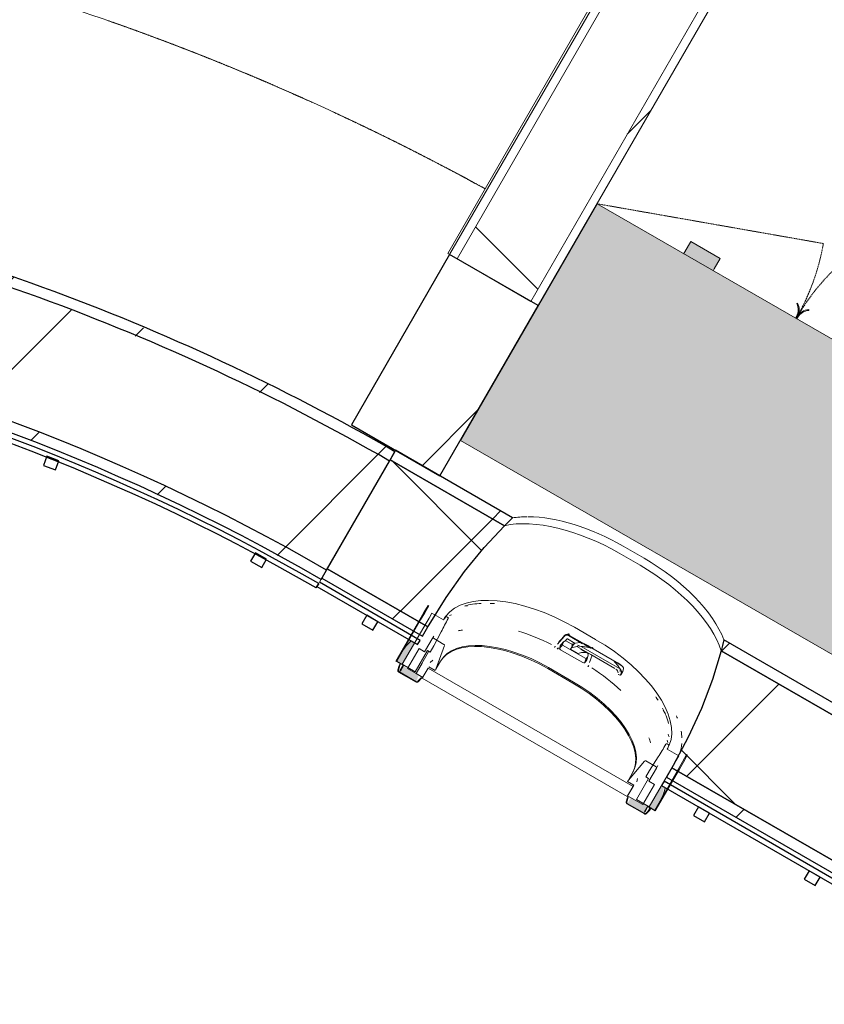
# Model space of a CAD drawing. Header units: centimetres. Extents: x 6036 to 22185, y 5782 to 11383.
# Tile 119 of 183: x 13405 to 13594, y 7366 to 7597. Entities that reach past the tile are written whole.
import ezdxf

# ---------------------------------------------------------------- set-up
doc = ezdxf.new("R2010")
doc.units = ezdxf.units.CM
doc.linetypes.add('Dash 1mm', pattern=[0.2, 0.1, -0.1])
doc.linetypes.add('Dot 1mm', pattern=[0.1, 0, -0.1])
for name, color, linetype, lineweight in [('A-AREA', 32, 'Continuous', 9), ('A-COLS', 52, 'Continuous', 9), ('A-FLOR', 192, 'Continuous', 9), ('A-GENM', 13, 'Continuous', 9), ('A-GENM-HDLN', 13, 'Dash 1mm', 9), ('A-WALL', 113, 'Continuous', 9), ('A-WALL-FNSH', 113, 'Continuous', 25), ('A-WALL-PATT', 111, 'Continuous', 25), ('S-BEAM', 12, 'Continuous', 9)]:
    doc.layers.add(name, color=color, linetype=linetype, lineweight=lineweight)
pattern_1 = [(45, (5468.8, 0), (-21.2132, 21.2132), [])]

# ---------------------------------------------------------------- blocks, each defined once
blk = doc.blocks.new('GEMO_PanelElewacyjny_OknaGoradDol_Nowe - GEMO_PanelElewacyjny_Standard_240_-V26-7-01 ZestMeble')
at = {"layer": 'S-BEAM'}
h = blk.add_hatch(dxfattribs=at)
h.set_pattern_fill('FP_64', color=256, style=0, pattern_type=2)
h.set_pattern_definition([(75, (-3321.74, -10923.187), (-28.977775, 7.76457), [])])
h.paths.add_polyline_path([(120, -453.92), (120, -451.38), (93.5, -451.38), (93.5, -453.92), (106.89, -453.92)])
h.paths.add_polyline_path([(120, -421.82), (120, -419.28), (89.06, -419.28), (89.8, -421.82), (116.88, -421.82)])
h.paths.add_polyline_path([(27.3, -453.92), (27.3, -451.38), (-26.5, -451.38), (-26.5, -453.92), (21.31, -453.92)])
h.paths.add_polyline_path([(31, -421.82), (31.74, -419.28), (-30.94, -419.28), (-30.2, -421.82), (5.47, -421.82)])
h.paths.add_polyline_path([(-92.7, -453.92), (-92.7, -451.38), (-120, -451.38), (-120, -453.92), (-92.8, -453.92)])
h.paths.add_polyline_path([(-89, -421.82), (-88.26, -419.28), (-120, -419.28), (-120, -421.82), (-111.33, -421.82)])
h = blk.add_hatch(dxfattribs=at)
h.set_pattern_fill('FP_63', color=256, style=0, pattern_type=2)
h.set_pattern_definition([(75, (-3321.74, -10923.19), (-72.44444, 19.41143), []), (165, (-3321.74, -10923.19), (-19.41143, -72.44444), [])])
h.paths.add_polyline_path([(120, -451.38), (120, -421.82), (89.8, -421.82), (91.4, -428.66), (92.56, -435.85), (93.26, -443.28), (93.5, -451.38), (105.42, -451.38)])
h.paths.add_polyline_path([(27.3, -451.38), (27.54, -443.28), (28.46, -434.47), (29.4, -428.66), (31, -421.82), (-30.2, -421.82), (-28.6, -428.66), (-26.99, -440.56), (-26.68, -444.91), (-26.5, -451.38), (19.84, -451.38)])
h.paths.add_polyline_path([(-92.7, -451.38), (-92.46, -443.28), (-91.15, -432.07), (-89.72, -424.91), (-89, -421.82), (-120, -421.82), (-120, -451.38), (-94.27, -451.38)])
for p, q in [((-62.45, -412.04), (-56.75, -412.04)), ((-62.45, -413.94), (-56.75, -413.94)), ((-56.75, -413.94), (-62.45, -413.94)), ((57.55, -412.04), (63.25, -412.04)), ((57.55, -413.94), (63.25, -413.94)), ((63.25, -413.94), (57.55, -413.94)), ((-120, -455.07), (-120, -454.26)), ((120, -453.92), (120, -455.07))]:
    blk.add_line(p, q, dxfattribs=at)
at = {"layer": 'S-BEAM', "lineweight": 25}
for p, q in [((-88.26, -419.28), (-120, -419.28)), ((-120, -419.62), (-120, -421.82)), ((31.74, -419.28), (-30.94, -419.28)), ((120, -419.28), (89.06, -419.28)), ((120, -421.82), (120, -419.28)), ((-89, -421.82), (-120, -421.82)), ((-120, -421.82), (-89, -421.82)), ((-120, -422.16), (-120, -451.38)), ((31, -421.82), (-30.2, -421.82)), ((-30.2, -421.82), (31, -421.82)), ((120, -421.82), (89.8, -421.82)), ((89.8, -421.82), (120, -421.82)), ((120, -451.38), (120, -421.82)), ((-92.7, -451.38), (-92.7, -450.82)), ((-26.5, -450.82), (-26.5, -451.38)), ((27.3, -451.38), (27.3, -450.82)), ((93.5, -450.82), (93.5, -451.38)), ((-120, -451.38), (-92.7, -451.38)), ((-92.7, -451.38), (-120, -451.38)), ((-120, -451.72), (-120, -453.92)), ((-92.7, -453.92), (-92.7, -451.38)), ((-26.5, -451.38), (27.3, -451.38)), ((27.3, -451.38), (-26.5, -451.38)), ((-26.5, -451.38), (-26.5, -453.92)), ((27.3, -453.92), (27.3, -451.38)), ((93.5, -451.38), (120, -451.38)), ((120, -451.38), (93.5, -451.38)), ((93.5, -451.38), (93.5, -453.92)), ((120, -453.92), (120, -451.38)), ((-120, -453.92), (-92.7, -453.92)), ((-92.7, -455.07), (-120, -455.07)), ((-120, -455.42), (-120, -456.23)), ((-92.7, -456.23), (-92.7, -455.07)), ((-26.5, -453.92), (27.3, -453.92)), ((27.3, -455.07), (-26.5, -455.07)), ((-26.5, -455.07), (-26.5, -456.23)), ((27.3, -456.23), (27.3, -455.07)), ((93.5, -453.92), (120, -453.92)), ((120, -455.07), (93.5, -455.07)), ((93.5, -455.07), (93.5, -456.23)), ((120, -456.23), (120, -455.07)), ((-120, -456.23), (-92.7, -456.23)), ((-103.5, -456.23), (-106.5, -456.23)), ((-106.5, -456.23), (-106.5, -458.54)), ((-103.5, -458.54), (-103.5, -456.23)), ((-26.5, -456.23), (27.3, -456.23)), ((-13.5, -456.23), (-16.5, -456.23)), ((-16.5, -456.23), (-16.5, -458.54)), ((-13.5, -458.54), (-13.5, -456.23)), ((16.5, -456.23), (13.5, -456.23)), ((13.5, -456.23), (13.5, -458.54)), ((16.5, -458.54), (16.5, -456.23)), ((93.5, -456.23), (120, -456.23)), ((106.5, -456.23), (103.5, -456.23)), ((103.5, -456.23), (103.5, -458.54)), ((106.5, -458.54), (106.5, -456.23)), ((-106.5, -458.54), (-103.5, -458.54)), ((-16.5, -458.54), (-13.5, -458.54)), ((13.5, -458.54), (16.5, -458.54)), ((103.5, -458.54), (106.5, -458.54))]:
    blk.add_line(p, q, dxfattribs=at)
at = {"layer": 'S-BEAM', "lineweight": 25, "flags": 128}
for points in [[(-89, -421.82), (-88.64, -420.54), (-88.26, -419.28)], [(-30.94, -419.28), (-30.56, -420.54), (-30.2, -421.82)], [(31, -421.82), (31.36, -420.54), (31.74, -419.28)], [(89.06, -419.28), (89.44, -420.54), (89.8, -421.82)], [(-92.7, -450.82), (-92.46, -443.28), (-91.76, -435.85), (-90.6, -428.66), (-89, -421.82)], [(-30.2, -421.82), (-28.6, -428.66), (-27.44, -435.85), (-26.74, -443.28), (-26.5, -450.82)], [(27.3, -450.82), (27.54, -443.28), (28.24, -435.85), (29.4, -428.66), (31, -421.82)], [(89.8, -421.82), (91.4, -428.66), (92.56, -435.85), (93.26, -443.28), (93.5, -450.82)]]:
    blk.add_lwpolyline(points, dxfattribs=at)
at = {"layer": 'S-BEAM'}
for centre, major_axis, start_param, end_param in [((-62.45, -429.07), (30.25, 0), 1.570796, 2.641687), ((-62.45, -429.07), (-30.25, 0), 4.712389, 5.783279), ((-62.45, -427.16), (30.25, 0), 1.570796, 2.422784), ((-56.75, -427.16), (30.25, 0), 0.548411, 1.570796), ((-56.75, -429.07), (30.25, 0), 0.499906, 1.570796), ((-56.75, -429.07), (30.25, 0), 0.499906, 1.570796), ((57.55, -429.07), (30.25, 0), 1.570796, 2.629268), ((57.55, -429.07), (30.25, 0), 1.570796, 2.629268), ((57.55, -427.16), (30.25, 0), 1.570796, 2.593181), ((63.25, -427.16), (30.25, 0), 0.548411, 1.570796), ((63.25, -429.07), (30.25, 0), 0.499906, 1.570796), ((63.25, -429.07), (30.25, 0), 0.499906, 1.570796), ((-62.45, -427.16), (30.25, 0), 2.433017, 2.593181), ((-56.75, -451.24), (30.25, 0), 0.727708, 0.770169), ((-56.75, -451.24), (30.25, 0), 0.727708, 0.770169), ((57.55, -451.24), (30.25, 0), 2.44693, 2.484469), ((57.55, -451.24), (30.25, 0), 2.44693, 2.484469), ((63.25, -451.24), (30.25, 0), 0.657124, 0.694663), ((63.25, -451.24), (30.25, 0), 0.657124, 0.694663), ((-62.45, -451.24), (30.25, 0), 2.522318, 2.552544), ((-62.45, -451.24), (30.25, 0), 2.522318, 2.552544), ((-62.45, -453.14), (30.25, 0), 2.663017, 2.689084), ((-56.75, -453.14), (30.25, 0), 0.533605, 0.56556), ((-56.75, -454.01), (30.25, 0), 0.504785, 0.530965), ((57.55, -453.14), (30.25, 0), 2.635846, 2.649545), ((63.25, -453.14), (30.25, 0), 0.493057, 0.518765), ((57.55, -454.01), (30.25, 0), 2.650816, 2.709639), ((63.25, -454.01), (30.25, 0), 0.431953, 0.490776)]:
    blk.add_ellipse(centre, major_axis=major_axis, ratio=0.5, start_param=start_param, end_param=end_param, dxfattribs=at)
blk = doc.blocks.new('GEMO_PanelElewacyjny_Luk - GEMO_PanelElewacyjny_Standard_168_-V69-7-01 ZestMeble')
at = {"layer": 'S-BEAM'}
h = blk.add_hatch(dxfattribs=at)
h.set_pattern_fill('FP_145', color=256, style=0, pattern_type=2)
h.set_pattern_definition([(65, (-4886.098, -10215.246), (-27.18923, 12.67855), [])])
h.paths.add_polyline_path([(84.94, -461.35), (85.38, -458.85), (61.14, -455.19), (36.75, -452.75), (12.26, -451.53), (-12.26, -451.53), (-36.75, -452.75), (-61.14, -455.19), (-85.38, -458.85), (-84.94, -461.35), (-60.82, -457.71), (-36.56, -455.28), (-12.2, -454.07), (12.2, -454.07), (36.56, -455.28), (63.66, -458.14), (83.81, -461.18)])
h.paths.add_polyline_path([(90.52, -429.74), (90.96, -427.23), (68.37, -423.76), (45.65, -421.27), (16.11, -419.63), (0, -419.28), (-22.85, -419.77), (-45.65, -421.27), (-68.37, -423.76), (-90.96, -427.23), (-90.52, -429.74), (-68.04, -426.28), (-45.43, -423.8), (-22.74, -422.31), (0, -421.82), (29.55, -422.76), (45.43, -423.8), (71.29, -426.78)])
h = blk.add_hatch(dxfattribs=at)
h.set_pattern_fill('FP_146', color=256, style=0, pattern_type=2)
h.set_pattern_definition([(65, (-4886.1, -10215.246), (-67.9731, 31.69637), []), (155, (-4886.1, -10215.246), (-31.69637, -67.9731), [])])
h.paths.add_polyline_path([(85.38, -458.85), (90.52, -429.74), (68.04, -426.28), (45.43, -423.8), (17.04, -422.19), (0, -421.82), (-22.74, -422.31), (-45.43, -423.8), (-68.04, -426.28), (-90.52, -429.74), (-85.38, -458.85), (-58.96, -454.97), (-36.75, -452.75), (-12.26, -451.53), (12.26, -451.53), (36.75, -452.75), (61.14, -455.19), (82.82, -458.46)])
at = {"layer": 'S-BEAM', "lineweight": 25}
for p, q in [((-90.96, -427.23), (-90.52, -429.74)), ((90.52, -429.74), (90.96, -427.23)), ((-90.52, -429.74), (-85.38, -458.85)), ((85.38, -458.85), (90.52, -429.74)), ((-14.68, -456.23), (-17.68, -456.23)), ((-17.68, -456.23), (-17.68, -458.54)), ((-14.68, -458.54), (-14.68, -456.23)), ((17.5, -456.23), (14.5, -456.23)), ((14.5, -456.23), (14.5, -458.54)), ((17.5, -458.54), (17.5, -456.23)), ((-85.38, -458.85), (-84.94, -461.35)), ((-17.68, -458.54), (-14.68, -458.54)), ((14.5, -458.54), (17.5, -458.54)), ((84.94, -461.35), (85.38, -458.85)), ((-84.74, -462.49), (-84.54, -463.62)), ((-68.29, -460.76), (-71.25, -461.28)), ((-71.25, -461.28), (-70.85, -463.55)), ((-67.89, -463.03), (-68.29, -460.76)), ((68.29, -460.76), (67.89, -463.03)), ((71.25, -461.28), (68.29, -460.76)), ((70.85, -463.55), (71.25, -461.28)), ((84.54, -463.62), (84.74, -462.49)), ((-70.85, -463.55), (-67.89, -463.03)), ((67.89, -463.03), (70.85, -463.55))]:
    blk.add_line(p, q, dxfattribs=at)
for radius in [523.8, 521.26, 521.26, 491.7, 491.7, 489.16, 488.01, 486.85]:
    blk.add_arc((0, -943.08), radius, 80, 100, dxfattribs=at)
blk = doc.blocks.new('okno - okno-V125-7-01 ZestMeble')
at = {"layer": 'A-GENM'}
h = blk.add_hatch(color=256, dxfattribs=at)
h.paths.add_polyline_path([(8085.65, 7411.28), (8087.24, 7414.26), (8087.82, 7416.7), (8087.24, 7417.03), (8084.35, 7412.03)])
h.paths.add_polyline_path([(8026.33, 7445.53), (8029.22, 7450.53), (8028.43, 7450.99), (8026.33, 7448.53), (8025.03, 7446.28)])
h = blk.add_hatch(color=256, dxfattribs=at)
h.paths.add_polyline_path([(8026.43, 7448.7), (8028.18, 7451.13), (8027.82, 7451.11), (8026.45, 7448.73)])
h.paths.add_polyline_path([(8063.1, 7448.97), (8062.97, 7449.3), (8063.08, 7448.98)])
h = blk.add_hatch(color=256, dxfattribs=at)
h.paths.add_polyline_path([(8083.27, 7410.47), (8084.01, 7412.23), (8079.97, 7414.23), (8079.27, 7412.78), (8081.32, 7411.59)])
h.paths.add_polyline_path([(8029.62, 7441.44), (8030.15, 7442.99), (8029.62, 7443.44), (8029.55, 7443.34), (8026.33, 7445.21), (8025.57, 7443.78), (8029.56, 7441.48)])
h = blk.add_hatch(color=256, dxfattribs=at)
h.paths.add_polyline_path([(8087.05, 7413.7), (8088.35, 7416.39), (8088.03, 7416.58), (8087.24, 7414.26)])
h.paths.add_polyline_path([(8069.91, 7444.97), (8069.71, 7445.19), (8069.9, 7444.97)])
blk.add_hatch(color=256, dxfattribs=at).paths.add_polyline_path([(8083.64, 7410.55), (8084.68, 7411.85), (8084.35, 7411.78), (8084.01, 7411.18)])
at = {"layer": 'A-GENM', "lineweight": 18}
for p, q in [((8032.59, 7459.25), (8032.41, 7459.36)), ((8035.97, 7455.97), (8033.28, 7457.52)), ((8037.05, 7456.55), (8036.52, 7456.85)), ((8030.45, 7456.07), (8024.8, 7446.28)), ((8025.03, 7446.28), (8030.62, 7455.97)), ((8031.92, 7455.22), (8026.33, 7445.53)), ((8033.74, 7449.86), (8035.45, 7453.18)), ((8033.37, 7451.53), (8031.81, 7448.83)), ((8032.87, 7448.36), (8033.74, 7449.86)), ((8036.12, 7450.21), (8033.66, 7451.63)), ((8034.23, 7444.41), (8036.2, 7449.96)), ((8030.25, 7449.2), (8027.53, 7444.51)), ((8029.36, 7443.78), (8032.22, 7448.73)), ((8029.55, 7443.34), (8032.5, 7448.44)), ((8032.51, 7448.43), (8029.56, 7443.33)), ((8031.57, 7448.44), (8030.25, 7449.2)), ((8031.81, 7448.84), (8031.57, 7448.44)), ((8032.22, 7448.73), (8032.87, 7448.36)), ((8024.8, 7446.28), (8026.53, 7445.28)), ((8026.68, 7445.33), (8025.03, 7446.28)), ((8025.62, 7445.24), (8025.3, 7444.2)), ((8025.4, 7444.18), (8025.72, 7445.22)), ((8025.72, 7445.22), (8025.62, 7445.24)), ((8026.53, 7445.28), (8025.78, 7443.98)), ((8025.87, 7443.93), (8026.68, 7445.33)), ((8026.33, 7445.53), (8029.36, 7443.78)), ((8025.46, 7443.71), (8029.57, 7441.34)), ((8029.62, 7441.44), (8025.52, 7443.81)), ((8025.78, 7443.98), (8025.87, 7443.93)), ((8027.53, 7444.51), (8029.55, 7443.34)), ((8029.56, 7443.33), (8031.12, 7442.43)), ((8032.39, 7444.63), (8031.01, 7442.23)), ((8031.12, 7442.43), (8032.39, 7444.63)), ((8080.54, 7416.83), (8032.39, 7444.63)), ((8032.57, 7444.93), (8034.04, 7444.08)), ((8034.04, 7444.08), (8034.23, 7444.41)), ((8030.75, 7442.31), (8030, 7441.52)), ((8030.07, 7441.44), (8030.81, 7442.24)), ((8030.81, 7442.24), (8030.75, 7442.31)), ((8031.01, 7442.23), (8079.16, 7414.43)), ((8089.06, 7426.51), (8088.53, 7426.82)), ((8091.26, 7424.05), (8088.57, 7425.6)), ((8083.25, 7422.79), (8079.43, 7418.31)), ((8085.97, 7421.43), (8083.51, 7422.85)), ((8086.42, 7423.76), (8084.4, 7420.61)), ((8093.28, 7424.21), (8093.11, 7424.31)), ((8084.4, 7420.61), (8083.53, 7419.11)), ((8084.24, 7418.03), (8086.03, 7421.13)), ((8084.35, 7412.03), (8089.95, 7421.72)), ((8091.25, 7420.97), (8085.65, 7411.28)), ((8085.77, 7411.08), (8091.42, 7420.87)), ((8079.43, 7418.31), (8079.24, 7417.98)), ((8079.24, 7417.98), (8080.72, 7417.13)), ((8084.18, 7418.73), (8081.32, 7413.78)), ((8083.53, 7419.11), (8084.18, 7418.73)), ((8085.56, 7417.27), (8084.24, 7418.03)), ((8079.16, 7414.43), (8080.54, 7416.83)), ((8080.72, 7417.13), (8079.27, 7414.63)), ((8082.85, 7412.57), (8085.56, 7417.27)), ((8079.26, 7414.27), (8078.94, 7413.23)), ((8079.04, 7413.21), (8079.36, 7414.25)), ((8083.27, 7410.47), (8079.16, 7412.84)), ((8079.36, 7414.25), (8079.26, 7414.27)), ((8079.27, 7414.63), (8082.85, 7412.57)), ((8081.32, 7413.78), (8084.35, 7412.03)), ((8079.11, 7412.74), (8083.21, 7410.37)), ((8084.01, 7412.23), (8083.2, 7410.83)), ((8083.2, 7410.83), (8083.29, 7410.78)), ((8083.29, 7410.78), (8084.04, 7412.08)), ((8084.39, 7411.34), (8083.64, 7410.55)), ((8083.71, 7410.47), (8084.46, 7411.27)), ((8085.65, 7411.28), (8084.01, 7412.23)), ((8084.04, 7412.08), (8085.77, 7411.08)), ((8084.46, 7411.27), (8084.39, 7411.34))]:
    blk.add_line(p, q, dxfattribs=at)
at = {"layer": 'A-GENM'}
for p, q in [((8033.74, 7452.16), (8033.37, 7451.53)), ((8064.42, 7452.15), (8062.78, 7450.27)), ((8068.69, 7450.36), (8065.39, 7452.26)), ((8065.63, 7452.3), (8070.44, 7449.53)), ((8066.75, 7454.23), (8071.68, 7451.38)), ((8063.23, 7449.27), (8063.95, 7450.12)), ((8064.3, 7450.89), (8063.59, 7450.07)), ((8064.08, 7449.95), (8066.69, 7448.44)), ((8064.46, 7450.85), (8064.99, 7451.45)), ((8066.52, 7450.03), (8064.73, 7451.06)), ((8065.11, 7451.47), (8066.96, 7450.4)), ((8066.62, 7450.36), (8066.01, 7449.31)), ((8066.81, 7450.46), (8066.61, 7450.12)), ((8066.96, 7450.5), (8066.91, 7450.52)), ((8068.04, 7450.68), (8067.05, 7450.5)), ((8067.59, 7450.04), (8068.04, 7449.78)), ((8070.35, 7449.4), (8068.96, 7450.21)), ((8077.14, 7445.74), (8069.7, 7450.04)), ((8062.26, 7449.75), (8062.13, 7449.54)), ((8063.05, 7449.38), (8062.77, 7449.06)), ((8063.01, 7449.27), (8062.96, 7449.23)), ((8066.11, 7447.43), (8063.5, 7448.93)), ((8065.87, 7449.07), (8066.01, 7449.31)), ((8067.65, 7448.04), (8065.87, 7449.07)), ((8066.1, 7449.38), (8067.35, 7449.7)), ((8066.69, 7448.44), (8069.3, 7446.94)), ((8067.35, 7449.7), (8067.54, 7449.81)), ((8067.35, 7449.7), (8070.65, 7447.8)), ((8068.45, 7448.27), (8067.65, 7448.04)), ((8069.95, 7448.05), (8068.3, 7449)), ((8074.47, 7446.18), (8068.32, 7449.73)), ((8069.65, 7446.57), (8070.01, 7447.59)), ((8070.1, 7448.11), (8069.95, 7447.68)), ((8070.3, 7445.93), (8070.9, 7447.69)), ((8076.24, 7444.57), (8070.65, 7447.8)), ((8025.92, 7445.77), (8025.62, 7445.24)), ((8026.01, 7445.72), (8025.72, 7445.22)), ((8030.98, 7445.79), (8029.55, 7443.34)), ((8033.48, 7446.46), (8032.88, 7445.91)), ((8035.31, 7446.28), (8034.23, 7444.41)), ((8068.72, 7445.92), (8066.11, 7447.43)), ((8069.14, 7445.86), (8069.52, 7446.91)), ((8069.68, 7446.86), (8069.52, 7446.38)), ((8069.99, 7445.01), (8070.11, 7445.22)), ((8077.48, 7444.44), (8074.47, 7446.18)), ((8077.91, 7445.17), (8076.22, 7446.15)), ((8060.5, 7444.52), (8066.39, 7441.12)), ((8066.53, 7441.36), (8060.64, 7444.76)), ((8077.49, 7443), (8077.27, 7443.04)), ((8077.68, 7443.07), (8078.11, 7443.81)), ((8077.86, 7443.83), (8077.7, 7443.12)), ((8078.12, 7443.85), (8078.28, 7444.56)), ((8030.98, 7442.52), (8030.81, 7442.24)), ((8079.43, 7418.31), (8080.51, 7420.18)), ((8086.03, 7421.13), (8086.39, 7421.76)), ((8081.4, 7417.9), (8081.58, 7418.69)), ((8084.39, 7411.34), (8084.68, 7411.85)), ((8084.76, 7411.8), (8084.46, 7411.27))]:
    blk.add_line(p, q, dxfattribs=at)
at = {"layer": 'A-GENM', "lineweight": 18, "flags": 128}
for points in [[(8032.41, 7459.36), (8031.42, 7457.72), (8030.45, 7456.07)], [(8030.62, 7455.97), (8031.59, 7457.62), (8032.59, 7459.25)], [(8033.28, 7457.52), (8032.6, 7456.37), (8031.92, 7455.22)], [(8036.52, 7456.85), (8036.24, 7456.41), (8035.97, 7455.97)], [(8033.66, 7451.63), (8033.62, 7451.65), (8033.58, 7451.66), (8033.53, 7451.65), (8033.48, 7451.63), (8033.44, 7451.61), (8033.4, 7451.57), (8033.37, 7451.53)], [(8036.21, 7450.06), (8036.2, 7450.1), (8036.18, 7450.15), (8036.16, 7450.18), (8036.12, 7450.21)], [(8025.3, 7444.2), (8025.28, 7444.1), (8025.28, 7444), (8025.3, 7443.91), (8025.34, 7443.83), (8025.4, 7443.76), (8025.46, 7443.71)], [(8025.52, 7443.81), (8025.47, 7443.85), (8025.43, 7443.9), (8025.4, 7443.96), (8025.39, 7444.03), (8025.39, 7444.1), (8025.4, 7444.18)], [(8029.57, 7441.34), (8029.65, 7441.31), (8029.73, 7441.29), (8029.82, 7441.3), (8029.91, 7441.33), (8030, 7441.38), (8030.07, 7441.44)], [(8030, 7441.52), (8029.95, 7441.47), (8029.88, 7441.43), (8029.82, 7441.41), (8029.75, 7441.41), (8029.68, 7441.42), (8029.62, 7441.44)], [(8088.57, 7425.6), (8088.82, 7426.06), (8089.06, 7426.51)], [(8083.51, 7422.85), (8083.47, 7422.87), (8083.42, 7422.87), (8083.38, 7422.87), (8083.33, 7422.85)], [(8089.95, 7421.72), (8090.61, 7422.88), (8091.26, 7424.05)], [(8093.11, 7424.31), (8092.19, 7422.63), (8091.25, 7420.97)], [(8091.42, 7420.87), (8092.36, 7422.53), (8093.28, 7424.21)], [(8086.03, 7421.13), (8086.05, 7421.18), (8086.06, 7421.23), (8086.06, 7421.28), (8086.05, 7421.33), (8086.03, 7421.37), (8086.01, 7421.4), (8085.97, 7421.43)], [(8078.94, 7413.23), (8078.92, 7413.13), (8078.92, 7413.03), (8078.94, 7412.94), (8078.98, 7412.86), (8079.04, 7412.79), (8079.11, 7412.74)], [(8079.16, 7412.84), (8079.11, 7412.88), (8079.07, 7412.93), (8079.04, 7412.99), (8079.03, 7413.06), (8079.03, 7413.13), (8079.04, 7413.21)], [(8083.64, 7410.55), (8083.59, 7410.5), (8083.53, 7410.46), (8083.46, 7410.44), (8083.39, 7410.44), (8083.33, 7410.45), (8083.27, 7410.47)], [(8083.21, 7410.37), (8083.29, 7410.34), (8083.38, 7410.32), (8083.47, 7410.33), (8083.56, 7410.36), (8083.64, 7410.41), (8083.71, 7410.47)]]:
    blk.add_lwpolyline(points, dxfattribs=at)
at = {"layer": 'A-GENM', "flags": 128}
for points in [[(8068.11, 7450.67), (8068.08, 7450.68), (8068.06, 7450.68), (8068.04, 7450.68)], [(8069, 7450.37), (8068.77, 7450.46), (8068.55, 7450.54), (8068.33, 7450.61), (8068.11, 7450.67)], [(8066.01, 7449.31), (8066.05, 7449.35), (8066.1, 7449.38)], [(8070.65, 7447.8), (8070.18, 7448.03), (8069.7, 7448.21), (8069.24, 7448.31), (8068.82, 7448.33), (8068.45, 7448.27)], [(8077.91, 7445.17), (8077.81, 7445.26), (8077.72, 7445.34)]]:
    blk.add_lwpolyline(points, dxfattribs=at)
at = {"layer": 'A-GENM'}
for centre, major_axis, ratio, start_param, end_param in [((8059.86, 7442.3), (-23.86, 13.78), 0.5, 4.712389, 6.21576), ((8059.47, 7441.63), (-23.86, 13.78), 0.5, 5.622001, 5.831128), ((8059.47, 7441.63), (-23.86, 13.78), 0.5, 5.473521, 5.520015), ((8059.47, 7441.63), (-23.86, 13.78), 0.5, 6.158215, 6.234653), ((8056.42, 7436.34), (-22.86, 13.2), 0.5, 5.730116, 5.788704), ((8057.07, 7437.47), (-22.86, 13.2), 0.5, 4.811445, 5.137633), ((7880.89, 7116.56), (533.7, 666.59), 0.086824, 1.113781, 1.116689), ((8065.04, 7451.65), (-0.693, 0.4), 0.891845, 4.712389, 6.108652), ((8065.22, 7451.96), (-0.693, 0.4), 0.891845, 4.712389, 5.17781), ((8058.97, 7440.77), (-23.07, 13.32), 0.5, 4.712389, 4.720649), ((8054.27, 7432.63), (-27.84, 16.07), 0.5, 6.092252, 6.283185), ((8054.82, 7434.69), (-19.66, 11.35), 0.5, 4.712389, 6.283185), ((8054.97, 7434.93), (-19.66, 11.35), 0.5, 4.712389, 6.283185), ((8068.71, 7446.78), (-5.29, 3.05), 0.5, 6.091414, 6.474956), ((8064.09, 7450.04), (-0.26, 0.15), 0.891845, 5.17781, 6.108652), ((8064.14, 7450.04), (-0.182, 0.105), 0.5, 0.222165, 1.570796), ((8069.25, 7447.71), (-5.11, 2.95), 0.5, 6.189811, 6.474531), ((8065.07, 7451.39), (-0.0866, 0.05), 0.891845, 4.712389, 6.108652), ((8063.61, 7443.03), (-7.46, 4.31), 0.891845, 4.826918, 4.891388), ((8063.47, 7442.79), (-7.46, 4.31), 0.891845, 4.826918, 4.874116), ((8066.7, 7450.07), (-0.0866, 0.05), 0.866025, 0, 0.261799), ((8066.96, 7450.16), (-0.346, 0.2), 0.866025, 5.794493, 6.283185), ((8064.79, 7439.45), (-23.86, 13.77), 0.5, 3.209018, 4.712389), ((8063.77, 7449.85), (-1.13, 0.65), 0.866025, 1.072131, 1.321464), ((8063.6, 7449.11), (-0.355, 0.205), 0.5, 0.213469, 1.570796), ((8067.62, 7449.69), (-0.13, 0.075), 0.866025, 5.227376, 5.794493), ((8067.92, 7444.43), (-5.2, 3), 0.866025, 5.106364, 5.227376), ((8063.61, 7443.03), (-7.46, 4.31), 0.891845, 4.533389, 4.597022), ((8068.29, 7449.16), (-0.0866, 0.05), 0.866025, 2.094395, 2.879793), ((8064.78, 7450.29), (-5.11, 2.95), 0.5, 2.950247, 3.234967), ((8070.54, 7448.89), (-0.693, 0.4), 0.891845, 4.246968, 4.712389), ((8068.82, 7446.1), (-0.355, 0.205), 0.5, 1.570796, 2.928124), ((8064.24, 7449.36), (-5.29, 3.05), 0.5, 2.949822, 3.333364), ((8069.36, 7447.03), (-0.182, 0.105), 0.5, 1.570796, 2.919427), ((8069.41, 7446.97), (-0.26, 0.15), 0.891845, 3.316126, 3.781547), ((8062, 7434.62), (-22.86, 13.2), 0.5, 4.274695, 4.613333), ((8075.54, 7443.37), (-1.39, 0.8), 0.866025, 3.8492, 4.496592), ((8077.29, 7443.22), (-0.173, 0.1), 0.866025, 0.49181, 1.954769), ((8075.97, 7444.11), (-1.39, 0.8), 0.866025, 3.633403, 4.064997), ((8073.7, 7442.09), (-4.33, 2.5), 0.866025, 4.150714, 4.280242), ((8077.51, 7443.17), (-0.173, 0.1), 0.866025, 1.954769, 3.403392), ((8077.71, 7443.95), (-0.173, 0.1), 0.866025, 0.49181, 1.223289), ((8077.72, 7443.87), (-0.13, 0.075), 0.866025, 3.403392, 4.150714), ((8074.13, 7442.82), (-4.33, 2.5), 0.866025, 4.150714, 4.279208), ((8077.93, 7443.91), (-0.173, 0.1), 0.866025, 1.954769, 3.403392), ((8078.14, 7444.61), (-0.13, 0.075), 0.866025, 3.403392, 4.150714), ((8060.71, 7431.29), (-19.66, 11.35), 0.5, 3.146243, 4.712389), ((8060.85, 7431.53), (-19.66, 11.35), 0.5, 3.141593, 4.712389), ((8064.41, 7438.78), (-23.86, 13.78), 0.5, 3.904763, 3.951257), ((8064.41, 7438.78), (-23.86, 13.77), 0.5, 3.59365, 3.802777), ((8064.41, 7438.78), (-26.54, 15.32), 0.5, 3.702885, 3.729674), ((8064.41, 7438.78), (-26.54, 15.32), 0.5, 3.453312, 3.53951), ((8061.35, 7433.49), (-22.86, 13.2), 0.5, 3.62219, 3.694662), ((8064.41, 7438.78), (-26.54, 15.33), 0.5, 3.225669, 3.37611), ((8064.41, 7438.78), (-23.86, 13.78), 0.5, 3.190125, 3.266563), ((8059.21, 7429.78), (-27.84, 16.08), 0.5, 3.141593, 3.328026)]:
    blk.add_ellipse(centre, major_axis=major_axis, ratio=ratio, start_param=start_param, end_param=end_param, dxfattribs=at)
at = {"layer": 'A-GENM', "lineweight": 18}
for points in [[(8035.45, 7453.18), (8035.72, 7453.7), (8036.26, 7454.73), (8036.82, 7455.75), (8037.11, 7456.26)], [(8088.26, 7426.73), (8087.96, 7426.23), (8087.35, 7425.23), (8086.73, 7424.25), (8086.42, 7423.76)], [(8088.28, 7426.77), (8088.27, 7426.75), (8088.27, 7426.74), (8088.26, 7426.73)]]:
    blk.add_open_spline(points, degree=3, dxfattribs=at)
for points, knots in [([(8037.14, 7456.36), (8037.14, 7456.37), (8037.14, 7456.39), (8037.14, 7456.42), (8037.13, 7456.44), (8037.12, 7456.47), (8037.11, 7456.49), (8037.08, 7456.52), (8037.06, 7456.54), (8037.05, 7456.55)], [0.3333333, 0.3333333, 0.3333333, 0.3333333, 0.4166667, 0.5, 0.5833333, 0.6666667, 0.75, 0.8333333, 1, 1, 1, 1]), ([(8088.53, 7426.82), (8088.52, 7426.83), (8088.49, 7426.84), (8088.45, 7426.85), (8088.42, 7426.84), (8088.4, 7426.84), (8088.38, 7426.83), (8088.35, 7426.82), (8088.34, 7426.81), (8088.33, 7426.8)], [0, 0, 0, 0, 0.1428571, 0.2857143, 0.3571429, 0.4285714, 0.5, 0.5714286, 0.6785714, 0.6785714, 0.6785714, 0.6785714])]:
    blk.add_open_spline(points, degree=3, knots=knots, dxfattribs=at)
at = {"layer": 'A-GENM'}
for points, knots in [([(8064.46, 7452.29), (8064.49, 7452.33), (8064.58, 7452.4), (8064.73, 7452.48), (8064.91, 7452.53), (8065.15, 7452.53), (8065.33, 7452.47), (8065.44, 7452.41)], [-1, -1, -1, -1, -0.833333, -0.666667, -0.5, -0.333333, 0, 0, 0, 0]), ([(8068.32, 7449.73), (8068.49, 7449.72), (8068.82, 7449.69), (8069.4, 7449.62), (8070.04, 7449.5), (8070.5, 7449.37), (8070.72, 7449.29)], [0, 0, 0, 0, 0.2, 0.4, 0.7, 1, 1, 1, 1])]:
    blk.add_open_spline(points, degree=3, knots=knots, dxfattribs=at)
for points in [[(8070.72, 7449.29), (8070.59, 7449.41), (8070.33, 7449.63), (8069.91, 7449.92), (8069.47, 7450.17), (8069.16, 7450.31), (8069, 7450.37)], [(8062.06, 7449.47), (8062.1, 7449.56), (8062.15, 7449.64), (8062.21, 7449.71)], [(8077.72, 7445.34), (8077.6, 7445.44), (8077.35, 7445.62), (8076.95, 7445.85), (8076.53, 7446.05), (8076.23, 7446.15), (8076.08, 7446.2)], [(8076.08, 7446.2), (8076.18, 7446.1), (8076.39, 7445.9), (8076.69, 7445.57), (8076.97, 7445.21), (8077.24, 7444.84), (8077.4, 7444.58), (8077.48, 7444.44)], [(8070.03, 7445.19), (8070, 7445.1), (8069.96, 7445.02), (8069.9, 7444.95)]]:
    blk.add_open_spline(points, degree=3, dxfattribs=at)
blk = doc.blocks.new('FURN_Lb_Szafka 04 - E25-S-04_Szafka-V198-7-01 ZestMeble')
at = {"layer": 'A-GENM'}
for points in [[(-107.93, 54.16), (-108, -10), (108, -10), (108, 54.16), (-105.97, 54.16)], [(-84.5, -10), (-84.5, -10.5), (-76.5, -10.5), (-76.5, -10)], [(-84.5, -10.5), (-84.19, -13.3), (-76.5, -13.3), (-76.5, -10.5)], [(-31.5, -10), (-31.5, -10.5), (-23.5, -10.5), (-23.5, -10)], [(-31.5, -10.5), (-31.5, -13.3), (-23.5, -13.3), (-23.5, -10.5)], [(23.5, -10), (23.5, -10.5), (31.5, -10.5), (31.5, -10)], [(23.5, -10.5), (23.81, -13.3), (31.5, -13.3), (31.5, -10.5)], [(76.5, -10), (76.5, -10.5), (84.5, -10.5), (84.5, -10)], [(76.5, -10.5), (76.5, -13.3), (84.5, -13.3), (84.5, -10.5)]]:
    blk.add_hatch(color=21, dxfattribs=at).paths.add_polyline_path(points)
for p, q in [((108, 54.16), (-107.93, 54.16)), ((108, -10), (108, 54.16)), ((-108, 9.11), (-108, -10)), ((-108, -10), (108, -10)), ((-84.5, -10.5), (-84.5, -10)), ((-84.5, -10.5), (-84.5, -13.3)), ((-76.5, -10), (-76.5, -10.5)), ((-76.5, -13.3), (-76.5, -10.5)), ((-54.2, -10), (-54.2, -10.5)), ((-54, -10.5), (-54, -10)), ((-54, -10), (-54, -10.5)), ((-53.8, -10.5), (-53.8, -10)), ((-31.5, -10.5), (-31.5, -10)), ((-31.5, -10.5), (-31.5, -13.3)), ((-23.5, -10), (-23.5, -10.5)), ((-23.5, -13.3), (-23.5, -10.5)), ((23.5, -10.5), (23.5, -10)), ((23.5, -10.5), (23.5, -13.3)), ((31.5, -10), (31.5, -10.5)), ((31.5, -13.3), (31.5, -10.5)), ((53.8, -10), (53.8, -10.5)), ((54, -10.5), (54, -10)), ((54, -10), (54, -10.5)), ((54.2, -10.5), (54.2, -10)), ((76.5, -10.5), (76.5, -10)), ((76.5, -10.5), (76.5, -13.3)), ((84.5, -10), (84.5, -10.5)), ((84.5, -13.3), (84.5, -10.5)), ((-84.5, -13.3), (-76.5, -13.3)), ((-55.61, -13.13), (-55.5, -13.3)), ((-55.5, -13.3), (-55.61, -13.13)), ((-52.5, -13.3), (-52.39, -13.13)), ((-52.39, -13.13), (-52.5, -13.3)), ((-31.5, -13.3), (-23.5, -13.3)), ((23.5, -13.3), (31.5, -13.3)), ((52.39, -13.13), (52.5, -13.3)), ((52.5, -13.3), (52.39, -13.13)), ((55.5, -13.3), (55.61, -13.13)), ((55.61, -13.13), (55.5, -13.3)), ((76.5, -13.3), (84.5, -13.3))]:
    blk.add_line(p, q, dxfattribs=at)
for centre, radius, start, end in [((-57.36, -10.5), 3.16, 303.5571, 0), ((-57.36, -10.5), 3.16, 303.5571, 360), ((-57.36, -10.5), 3.36, 303.5571, 360), ((-57.36, -10.5), 3.36, 303.5571, 0), ((-50.64, -10.5), 3.36, 180, 236.4429), ((-50.64, -10.5), 3.36, 180, 236.4429), ((-50.64, -10.5), 3.16, 180, 236.4429), ((-50.64, -10.5), 3.16, 180, 236.4429), ((50.64, -10.5), 3.16, 303.5571, 0), ((50.64, -10.5), 3.16, 303.5571, 360), ((50.64, -10.5), 3.36, 303.5571, 360), ((50.64, -10.5), 3.36, 303.5571, 0), ((57.36, -10.5), 3.36, 180, 236.4429), ((57.36, -10.5), 3.36, 180, 236.4429), ((57.36, -10.5), 3.16, 180, 236.4429), ((57.36, -10.5), 3.16, 180, 236.4429)]:
    blk.add_arc(centre, radius, start, end, dxfattribs=at)
at = {"layer": 'A-GENM-HDLN'}
for p, q in [((-108, -10), (-57.26, -28.47)), ((0, -10), (-50.74, -28.47)), ((0, -10), (50.74, -28.47)), ((108, -10), (57.26, -28.47))]:
    blk.add_line(p, q, dxfattribs=at)
for centre, start, end in [((-108, -10), 340, 360), ((0, -10), 180, 200), ((0, -10), 340, 360), ((108, -10), 180, 200)]:
    blk.add_arc(centre, 54, start, end, dxfattribs=at)

msp = doc.modelspace()

# ---------------------------------------------------------------- hatches: boundary and pattern name
at = {"layer": 'A-COLS'}
h = msp.add_hatch(dxfattribs=at)
h.set_pattern_fill('FP_35', color=256, style=0, pattern_type=2)
h.set_pattern_definition([(45, (5468.8, 0), (-33.67596, 33.67596), [])])
h.paths.add_polyline_path([(13503.94, 7489.78), (13527.03, 7529.78), (13506.25, 7541.78), (13483.15, 7501.78), (13499.78, 7492.18)])
h.paths.add_polyline_path([(13713.57, 7852.89), (13725.57, 7873.67), (13704.79, 7885.67), (13692.79, 7864.89), (13697.42, 7862.22)])
h.paths.add_polyline_path([(13797.57, 7998.38), (13809.57, 8019.16), (13788.79, 8031.16), (13776.79, 8010.38)])
h.paths.add_polyline_path([(13996.12, 8342.27), (14019.21, 8382.27), (13998.43, 8394.27), (13975.33, 8354.27), (13993.88, 8343.56)])
at = {"layer": 'A-WALL-PATT', "lineweight": 9}
h = msp.add_hatch(dxfattribs=at)
h.set_pattern_fill('FP_13', color=256, style=0, pattern_type=2)
h.set_pattern_definition(pattern_1)
h.paths.add_polyline_path([(13507.98, 7540.78), (13571.62, 7651.02), (13569.89, 7652.02), (13506.25, 7541.78)])
h.paths.add_polyline_path([(13620.62, 7735.89), (13694.52, 7863.89), (13692.79, 7864.89), (13618.89, 7736.89)])
h = msp.add_hatch(dxfattribs=at)
h.set_pattern_fill('FP_14', color=256, style=0, pattern_type=2)
h.set_pattern_definition([(45, (5468.8, 0), (-53.033, 53.033), []), (135, (5468.8, 0), (-53.033, -53.033), [])])
h.paths.add_polyline_path([(13525.3, 7530.78), (13588.94, 7641.02), (13571.62, 7651.02), (13507.98, 7540.78), (13524.48, 7531.25)])
h.paths.add_polyline_path([(13637.94, 7725.89), (13711.84, 7853.89), (13694.52, 7863.89), (13620.62, 7735.89), (13623.3, 7734.34)])
h = msp.add_hatch(dxfattribs=at)
h.set_pattern_fill('FP_13', color=256, style=0, pattern_type=2)
h.set_pattern_definition(pattern_1)
h.paths.add_polyline_path([(13527.03, 7529.78), (13590.68, 7640.02), (13588.94, 7641.02), (13525.3, 7530.78)])
h.paths.add_polyline_path([(13639.68, 7724.89), (13713.57, 7852.89), (13711.84, 7853.89), (13637.94, 7725.89)])

# ---------------------------------------------------------------- linework, layer by layer
at = {"layer": 'A-AREA', "linetype": 'Dot 1mm'}
for start, end in [(65.66717, 70.68961), (61.23903, 65.15121)]:
    msp.add_arc((13231.81, 7042.06), 587.67, start, end, dxfattribs=at)
at = {"layer": 'A-COLS', "lineweight": 25}
for p, q in [((13506.25, 7541.78), (13483.15, 7501.78)), ((13527.03, 7529.78), (13506.25, 7541.78)), ((13503.94, 7489.78), (13527.03, 7529.78)), ((13483.15, 7501.78), (13503.94, 7489.78))]:
    msp.add_line(p, q, dxfattribs=at)
at = {"layer": 'A-FLOR'}
for start, end in [(61.23729, 78.8089), (68.28152, 69.63745), (65.71327, 67.06576), (63.14481, 64.4949), (61.23759, 61.9247)]:
    msp.add_arc((13231.81, 7042.06), 587.67, start, end, dxfattribs=at)
at = {"layer": 'A-WALL'}
msp.add_line((13506.25, 7541.78), (13569.89, 7652.02), dxfattribs=at)
at = {"layer": 'A-WALL', "color": 9, "lineweight": 18}
for p, q in [((13507.98, 7540.78), (13571.62, 7651.02)), ((13525.3, 7530.78), (13588.94, 7641.02)), ((13507.98, 7540.78), (13525.3, 7530.78))]:
    msp.add_line(p, q, dxfattribs=at)
at = {"layer": 'A-WALL-FNSH', "color": 253, "lineweight": 9}
for p, q in [((13569.46, 7652.27), (13505.81, 7542.03)), ((13527.03, 7529.78), (13590.68, 7640.02)), ((13505.81, 7542.03), (13507.98, 7540.78)), ((13525.3, 7530.78), (13527.03, 7529.78))]:
    msp.add_line(p, q, dxfattribs=at)

# ---------------------------------------------------------------- block references
at = {"layer": 'A-GENM', "rotation": 150.0363824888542}
msp.add_blockref('FURN_Lb_Szafka 04 - E25-S-04_Szafka-V198-7-01 ZestMeble', (13629.44, 7491.1), dxfattribs=at)
at = {"layer": 'A-GENM'}
msp.add_blockref('okno - okno-V125-7-01 ZestMeble', (5468.8, 0), dxfattribs=at)
at = {"layer": 'S-BEAM'}
for name, p, rotation in [('GEMO_PanelElewacyjny_Luk - GEMO_PanelElewacyjny_Standard_168_-V69-7-01 ZestMeble', (13554.05, 7928.05), 339.9999999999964), ('GEMO_PanelElewacyjny_OknaGoradDol_Nowe - GEMO_PanelElewacyjny_Standard_240_-V26-7-01 ZestMeble', (13807.11, 7798.89), 329.9999999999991)]:
    msp.add_blockref(name, p, dxfattribs=dict(at, rotation=rotation))

doc.saveas('drawing.dxf')
